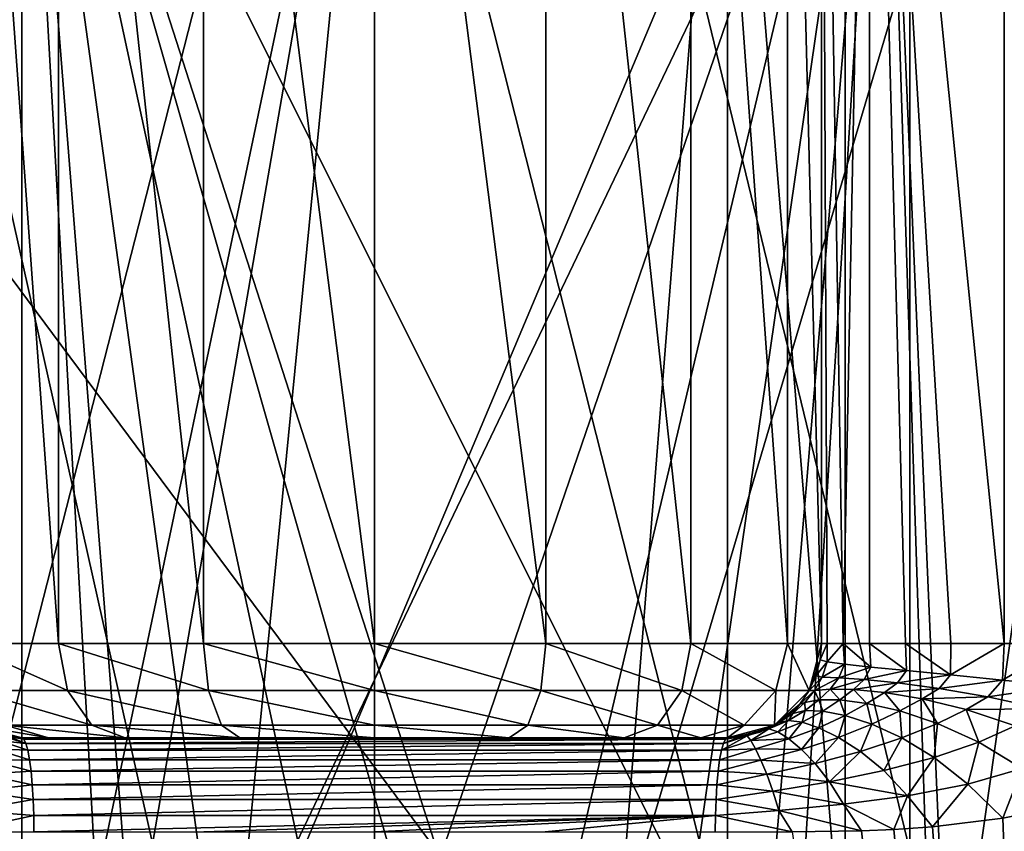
# Model space of a CAD drawing. Header units: millimetres. Extents: x -105 to 105, y -36 to 73.
# Tile 46 of 58: x -3 to 5, y 59 to 66. Entities that reach past the tile are written whole.
import ezdxf

# ---------------------------------------------------------------- set-up
doc = ezdxf.new("R2010")
doc.units = ezdxf.units.MM
doc.header["$LTSCALE"] = 81.481481
for name, color, linetype in [('102', 7, 'CONTINUOUS'), ('103', 7, 'CONTINUOUS'), ('104', 7, 'CONTINUOUS'), ('107', 7, 'CONTINUOUS'), ('183', 7, 'CONTINUOUS'), ('184', 7, 'CONTINUOUS'), ('187', 7, 'CONTINUOUS'), ('189', 7, 'CONTINUOUS'), ('268', 7, 'CONTINUOUS'), ('270', 7, 'CONTINUOUS'), ('275', 7, 'CONTINUOUS'), ('277', 7, 'CONTINUOUS'), ('278', 7, 'CONTINUOUS'), ('281', 7, 'CONTINUOUS'), ('282', 7, 'CONTINUOUS'), ('84', 7, 'CONTINUOUS'), ('86', 7, 'CONTINUOUS'), ('87', 7, 'CONTINUOUS'), ('88', 7, 'CONTINUOUS'), ('89', 7, 'CONTINUOUS'), ('90', 7, 'CONTINUOUS'), ('91', 7, 'CONTINUOUS'), ('92', 7, 'CONTINUOUS'), ('94', 7, 'CONTINUOUS'), ('95', 7, 'CONTINUOUS'), ('96', 7, 'CONTINUOUS')]:
    doc.layers.add(name, color=color, linetype=linetype)

msp = doc.modelspace()

# ---------------------------------------------------------------- linework, layer by layer
at = {"layer": '102', "color": 7, "linetype": 'CONTINUOUS'}
for points in [[(-3, 59.7965, -21.4319), (-3, 59.7965, 33.6641), (-3.4, 59.9037, 33.6641), (-3, 59.7965, -21.4319)], [(-3, 59.7965, -21.4319), (-3.4, 59.9037, 33.6641), (-3.1379, 59.8085, -21.1279), (-3, 59.7965, -21.4319)]]:
    msp.add_3dface(points, dxfattribs=at)
at = {"layer": '103', "color": 7, "linetype": 'CONTINUOUS'}
for points in [[(-2.9479, 59.6893, -21.8286), (-3.1959, 59.7734, -21.6896), (-3.2355, 59.7027, -21.855), (-2.9479, 59.6893, -21.8286)], [(-2.9644, 59.7483, -21.7032), (-3.1648, 59.813, -21.5084), (-3.1959, 59.7734, -21.6896), (-2.9644, 59.7483, -21.7032)], [(-2.9479, 59.6893, -21.8286), (-2.9644, 59.7483, -21.7032), (-3.1959, 59.7734, -21.6896), (-2.9479, 59.6893, -21.8286)], [(-2.9644, 59.7483, -21.7032), (-3.1444, 59.82, -21.3188), (-3.1648, 59.813, -21.5084), (-2.9644, 59.7483, -21.7032)], [(-2.9644, 59.7483, -21.7032), (-2.9819, 59.7843, -21.5697), (-3.1444, 59.82, -21.3188), (-2.9644, 59.7483, -21.7032)], [(-2.9819, 59.7843, -21.5697), (-3.1379, 59.8085, -21.1279), (-3.1444, 59.82, -21.3188), (-2.9819, 59.7843, -21.5697)], [(-2.9819, 59.7843, -21.5697), (-3, 59.7965, -21.4319), (-3.1379, 59.8085, -21.1279), (-2.9819, 59.7843, -21.5697)], [(-2.9331, 59.6093, -21.9418), (-3.2355, 59.7027, -21.855), (-3.2816, 59.6057, -22.0007), (-2.9331, 59.6093, -21.9418)], [(-2.9331, 59.6093, -21.9418), (-2.9479, 59.6893, -21.8286), (-3.2355, 59.7027, -21.855), (-2.9331, 59.6093, -21.9418)], [(-2.9202, 59.5107, -22.0396), (-3.2816, 59.6057, -22.0007), (-3.3313, 59.4856, -22.1245), (-2.9202, 59.5107, -22.0396)], [(-2.9202, 59.5107, -22.0396), (-2.9331, 59.6093, -21.9418), (-3.2816, 59.6057, -22.0007), (-2.9202, 59.5107, -22.0396)], [(-2.9098, 59.3965, -22.1189), (-2.9202, 59.5107, -22.0396), (-3.3313, 59.4856, -22.1245), (-2.9098, 59.3965, -22.1189)], [(-2.9098, 59.3965, -22.1189), (-3.3313, 59.4856, -22.1245), (-3.3819, 59.3429, -22.2216), (-2.9098, 59.3965, -22.1189)], [(-2.9022, 59.2701, -22.1773), (-3.3819, 59.3429, -22.2216), (-3.4308, 59.1786, -22.2846), (-2.9022, 59.2701, -22.1773)], [(-2.9022, 59.2701, -22.1773), (-2.9098, 59.3965, -22.1189), (-3.3819, 59.3429, -22.2216), (-2.9022, 59.2701, -22.1773)], [(-2.8975, 59.1354, -22.2131), (-2.9022, 59.2701, -22.1773), (-3.4308, 59.1786, -22.2846), (-2.8975, 59.1354, -22.2131)], [(-3.5435, 58.9958, -22.3199), (-2.8975, 59.1354, -22.2131), (-3.4308, 59.1786, -22.2846), (-3.5435, 58.9958, -22.3199)], [(-2.8959, 58.9965, -22.2251), (-2.8975, 59.1354, -22.2131), (-3.5435, 58.9958, -22.3199), (-2.8959, 58.9965, -22.2251)]]:
    msp.add_3dface(points, dxfattribs=at)
at = {"layer": '104', "color": 7, "linetype": 'CONTINUOUS'}
for points in [[(-6.1903, 71.9965, -65.6574), (0, 71.9965, -66.5359), (-5.4041, 50.8698, -65.8695), (-6.1903, 71.9965, -65.6574)], [(0, 71.9965, -66.5359), (0, 51.115, -66.5359), (-5.4041, 50.8698, -65.8695), (0, 71.9965, -66.5359)], [(-5.9194, 43.2965, -22.8378), (0, 43.2965, -22.0359), (-5.8829, 59.2388, -22.8277), (-5.9194, 43.2965, -22.8378)], [(-5.8829, 59.2388, -22.8277), (0, 43.2965, -22.0359), (-5.5752, 59.1578, -22.7457), (-5.8829, 59.2388, -22.8277)], [(-5.5752, 59.1578, -22.7457), (0, 43.2965, -22.0359), (-5.3359, 59.1113, -22.6852), (-5.5752, 59.1578, -22.7457)], [(-5.3359, 59.1113, -22.6852), (0, 43.2965, -22.0359), (-3.0943, 52.5133, -22.2521), (-5.3359, 59.1113, -22.6852)]]:
    msp.add_3dface(points, dxfattribs=at)
at = {"layer": '107', "color": 7, "linetype": 'CONTINUOUS'}
for points in [[(0, 50.4711, -64.7859), (-4.3305, 69.7965, -64.3233), (-4.9655, 50.2465, -64.1753), (0, 50.4711, -64.7859)], [(0, 50.4711, -64.7859), (0, 69.7965, -64.7859), (-4.3305, 69.7965, -64.3233), (0, 50.4711, -64.7859)], [(0, 69.7965, -23.7859), (-3.0923, 55.0847, -24.0205), (-4.3305, 69.7965, -24.2485), (0, 69.7965, -23.7859)], [(-3.0923, 55.0847, -24.0205), (0, 69.7965, -23.7859), (-2.3596, 56.1743, -23.9221), (-3.0923, 55.0847, -24.0205)], [(-2.3596, 56.1743, -23.9221), (0, 69.7965, -23.7859), (-1.2713, 56.8958, -23.8253), (-2.3596, 56.1743, -23.9221)], [(0, 69.7965, -23.7859), (0, 57.1465, -23.7859), (-1.2713, 56.8958, -23.8253), (0, 69.7965, -23.7859)]]:
    msp.add_3dface(points, dxfattribs=at)
at = {"layer": '183', "color": 7, "linetype": 'CONTINUOUS'}
for points in [[(4, 69.7965, -35.7859), (4, 50.7965, -35.7859), (4, 69.7965, -36.0432), (4, 69.7965, -35.7859)], [(4, 69.7965, -36.0432), (4, 50.7965, -35.7859), (4, 68.2965, -36.0432), (4, 69.7965, -36.0432)], [(4, 50.7965, -35.7859), (4, 50.7965, -37.7859), (4, 68.2965, -37.7859), (4, 50.7965, -35.7859)], [(4, 68.2965, -36.0432), (4, 50.7965, -35.7859), (4, 68.2965, -37.7859), (4, 68.2965, -36.0432)]]:
    msp.add_3dface(points, dxfattribs=at)
at = {"layer": '184', "color": 7, "linetype": 'CONTINUOUS'}
for points in [[(6.5, 50.7965, -50.7859), (-6.5, 50.7965, -50.7859), (-6.5, 68.2965, -50.7859), (6.5, 50.7965, -50.7859)], [(-2.2574, 68.2965, -50.7859), (6.5, 50.7965, -50.7859), (-6.5, 68.2965, -50.7859), (-2.2574, 68.2965, -50.7859)], [(2.2574, 68.2965, -50.7859), (6.5, 50.7965, -50.7859), (-2.2574, 68.2965, -50.7859), (2.2574, 68.2965, -50.7859)], [(6.5, 50.7965, -50.7859), (2.2574, 68.2965, -50.7859), (6.5, 68.2965, -50.7859), (6.5, 50.7965, -50.7859)]]:
    msp.add_3dface(points, dxfattribs=at)
at = {"layer": '187', "color": 7, "linetype": 'CONTINUOUS'}
for points in [[(-4, 50.7965, -35.7859), (4, 50.7965, -35.7859), (4, 69.7965, -35.7859), (-4, 50.7965, -35.7859)], [(-4, 50.7965, -35.7859), (4, 69.7965, -35.7859), (-4, 69.7965, -35.7859), (-4, 50.7965, -35.7859)]]:
    msp.add_3dface(points, dxfattribs=at)
at = {"layer": '189', "color": 7, "linetype": 'CONTINUOUS'}
for points in [[(4, 50.7965, -37.7859), (6.5, 50.7965, -37.7859), (6.5, 68.2965, -37.7859), (4, 50.7965, -37.7859)], [(4, 50.7965, -37.7859), (6.5, 68.2965, -37.7859), (4, 68.2965, -37.7859), (4, 50.7965, -37.7859)]]:
    msp.add_3dface(points, dxfattribs=at)
at = {"layer": '268', "color": 7, "linetype": 'CONTINUOUS'}
for points in [[(-3, 50.7965, -39.7359), (-4.55, 50.7965, -39.7359), (-4.55, 69.7965, -39.7359), (-3, 50.7965, -39.7359)], [(-3, 69.7965, -39.7359), (-3, 50.7965, -39.7359), (-4.55, 69.7965, -39.7359), (-3, 69.7965, -39.7359)]]:
    msp.add_3dface(points, dxfattribs=at)
at = {"layer": '270', "color": 7, "linetype": 'CONTINUOUS'}
for points in [[(3, 69.7965, -39.2359), (3, 69.7965, -39.7359), (3, 50.7965, -39.7359), (3, 69.7965, -39.2359)], [(3, 69.7965, -39.2359), (3, 50.7965, -39.7359), (3, 50.7965, -39.2359), (3, 69.7965, -39.2359)]]:
    msp.add_3dface(points, dxfattribs=at)
at = {"layer": '275', "color": 7, "linetype": 'CONTINUOUS'}
for points in [[(4.55, 69.7965, -48.8359), (-4.55, 69.7965, -48.8359), (-4.55, 50.7965, -48.8359), (4.55, 69.7965, -48.8359)], [(4.55, 50.7965, -48.8359), (4.55, 69.7965, -48.8359), (-4.55, 50.7965, -48.8359), (4.55, 50.7965, -48.8359)]]:
    msp.add_3dface(points, dxfattribs=at)
at = {"layer": '277', "color": 7, "linetype": 'CONTINUOUS'}
for points in [[(4.55, 69.7965, -39.7359), (4.55, 69.7965, -48.8359), (4.55, 50.7965, -48.8359), (4.55, 69.7965, -39.7359)], [(4.55, 69.7965, -39.7359), (4.55, 50.7965, -48.8359), (4.55, 50.7965, -39.7359), (4.55, 69.7965, -39.7359)]]:
    msp.add_3dface(points, dxfattribs=at)
at = {"layer": '278', "color": 7, "linetype": 'CONTINUOUS'}
for points in [[(3, 69.7965, -39.7359), (4.55, 69.7965, -39.7359), (4.55, 50.7965, -39.7359), (3, 69.7965, -39.7359)], [(3, 50.7965, -39.7359), (3, 69.7965, -39.7359), (4.55, 50.7965, -39.7359), (3, 50.7965, -39.7359)]]:
    msp.add_3dface(points, dxfattribs=at)
at = {"layer": '281', "color": 7, "linetype": 'CONTINUOUS'}
for points in [[(-3, 50.7965, -39.7359), (-3, 69.7965, -39.7359), (-3, 50.7965, -39.2359), (-3, 50.7965, -39.7359)], [(-3, 69.7965, -39.7359), (-3, 69.7965, -39.2359), (-3, 50.7965, -39.2359), (-3, 69.7965, -39.7359)]]:
    msp.add_3dface(points, dxfattribs=at)
at = {"layer": '282', "color": 7, "linetype": 'CONTINUOUS'}
for points in [[(-3, 69.7965, -39.2359), (3, 69.7965, -39.2359), (1.8186, 54.8466, -39.2359), (-3, 69.7965, -39.2359)], [(0, 55.8965, -39.2359), (-3, 69.7965, -39.2359), (1.05, 55.6151, -39.2359), (0, 55.8965, -39.2359)], [(-3, 69.7965, -39.2359), (0, 55.8965, -39.2359), (-1.0501, 55.6151, -39.2359), (-3, 69.7965, -39.2359)], [(-3, 69.7965, -39.2359), (1.8186, 54.8466, -39.2359), (1.05, 55.6151, -39.2359), (-3, 69.7965, -39.2359)], [(-3, 69.7965, -39.2359), (-1.0501, 55.6151, -39.2359), (-1.8186, 54.8465, -39.2359), (-3, 69.7965, -39.2359)], [(-3, 69.7965, -39.2359), (-1.8186, 54.8465, -39.2359), (-2.1, 53.7964, -39.2359), (-3, 69.7965, -39.2359)], [(-3, 69.7965, -39.2359), (-2.1, 53.7964, -39.2359), (-3, 50.7965, -39.2359), (-3, 69.7965, -39.2359)], [(3, 69.7965, -39.2359), (3, 50.7965, -39.2359), (1.8186, 54.8466, -39.2359), (3, 69.7965, -39.2359)]]:
    msp.add_3dface(points, dxfattribs=at)
at = {"layer": '84', "color": 7, "linetype": 'CONTINUOUS'}
for points in [[(0, 50.4711, -64.7859), (4.9643, 50.2466, -64.1757), (0, 69.7965, -64.7859), (0, 50.4711, -64.7859)], [(0, 69.7965, -64.7859), (4.9643, 50.2466, -64.1757), (4.3305, 69.7965, -64.3233), (0, 69.7965, -64.7859)], [(0, 69.7965, -23.7859), (4.3305, 69.7965, -24.2485), (0, 57.1465, -23.7859), (0, 69.7965, -23.7859)], [(0, 57.1465, -23.7859), (4.3305, 69.7965, -24.2485), (1.2729, 56.8952, -23.8254), (0, 57.1465, -23.7859)], [(1.2729, 56.8952, -23.8254), (4.3305, 69.7965, -24.2485), (2.3608, 56.1733, -23.9223), (1.2729, 56.8952, -23.8254)], [(2.3608, 56.1733, -23.9223), (4.3305, 69.7965, -24.2485), (3.0924, 55.0845, -24.0205), (2.3608, 56.1733, -23.9223)], [(4.3305, 69.7965, -24.2485), (3.35, 53.7965, -24.0615), (3.0924, 55.0845, -24.0205), (4.3305, 69.7965, -24.2485)], [(5.4663, 43.2965, -24.5282), (3.35, 53.7965, -24.0615), (4.3305, 69.7965, -24.2485), (5.4663, 43.2965, -24.5282)], [(8.4653, 69.7965, -25.6153), (5.4663, 43.2965, -24.5282), (4.3305, 69.7965, -24.2485), (8.4653, 69.7965, -25.6153)], [(4.3305, 69.7965, -64.3233), (4.9643, 50.2466, -64.1757), (8.4653, 69.7965, -62.9564), (4.3305, 69.7965, -64.3233)], [(4.9643, 50.2466, -64.1757), (9.6754, 49.5782, -62.359), (8.4653, 69.7965, -62.9564), (4.9643, 50.2466, -64.1757)]]:
    msp.add_3dface(points, dxfattribs=at)
at = {"layer": '86', "color": 7, "linetype": 'CONTINUOUS'}
for points in [[(0, 71.9965, -66.5359), (6.1903, 71.9965, -65.6574), (0, 51.115, -66.5359), (0, 71.9965, -66.5359)], [(0, 51.115, -66.5359), (6.1903, 71.9965, -65.6574), (5.4046, 50.8697, -65.8693), (0, 51.115, -66.5359)], [(4.7422, 59.0385, -22.5471), (5.9194, 43.2965, -22.8378), (5.3399, 59.112, -22.6862), (4.7422, 59.0385, -22.5471)], [(5.3399, 59.112, -22.6862), (5.9194, 43.2965, -22.8378), (5.583, 59.1595, -22.7477), (5.3399, 59.112, -22.6862)], [(4.1389, 59.0057, -22.4242), (5.9194, 43.2965, -22.8378), (4.4138, 59.017, -22.4781), (4.1389, 59.0057, -22.4242)], [(4.4138, 59.017, -22.4781), (5.9194, 43.2965, -22.8378), (4.7422, 59.0385, -22.5471), (4.4138, 59.017, -22.4781)], [(3.5492, 58.9958, -22.3208), (5.9194, 43.2965, -22.8378), (4.1389, 59.0057, -22.4242), (3.5492, 58.9958, -22.3208)]]:
    msp.add_3dface(points, dxfattribs=at)
at = {"layer": '87', "color": 7, "linetype": 'CONTINUOUS'}
for points in [[(3.788, 60.4585, -18.9796), (3.8457, 60.4408, -19.5884), (3.8456, 60.5965, -19.3323), (3.788, 60.4585, -18.9796)], [(3.8, 60.5965, -18.6754), (3.788, 60.4585, -18.9796), (3.8456, 60.5965, -19.3323), (3.8, 60.5965, -18.6754)], [(3.8456, 60.5965, -19.3323), (3.8457, 60.4408, -19.5884), (3.9817, 60.5965, -19.9765), (3.8456, 60.5965, -19.3323)], [(3.8457, 60.4408, -19.5884), (3.9934, 60.4212, -20.1853), (3.9817, 60.5965, -19.9765), (3.8457, 60.4408, -19.5884)], [(3.9934, 60.4212, -20.1853), (4.2194, 60.3968, -20.7592), (3.9817, 60.5965, -19.9765), (3.9934, 60.4212, -20.1853)], [(3.9817, 60.5965, -19.9765), (4.2194, 60.3968, -20.7592), (4.2055, 60.5965, -20.5958), (3.9817, 60.5965, -19.9765)], [(4.2194, 60.3968, -20.7592), (4.5206, 60.3667, -21.2995), (4.2055, 60.5965, -20.5958), (4.2194, 60.3968, -20.7592)], [(4.2055, 60.5965, -20.5958), (4.5206, 60.3667, -21.2995), (4.5128, 60.5965, -21.1781), (4.2055, 60.5965, -20.5958)], [(4.5206, 60.3667, -21.2995), (4.8949, 60.3303, -21.795), (4.5128, 60.5965, -21.1781), (4.5206, 60.3667, -21.2995)], [(4.5128, 60.5965, -21.1781), (4.8949, 60.3303, -21.795), (4.8977, 60.5965, -21.7123), (4.5128, 60.5965, -21.1781)], [(4.8949, 60.3303, -21.795), (5.3363, 60.2867, -22.2347), (5.3527, 60.5965, -22.1882), (4.8949, 60.3303, -21.795)], [(4.8977, 60.5965, -21.7123), (4.8949, 60.3303, -21.795), (5.3527, 60.5965, -22.1882), (4.8977, 60.5965, -21.7123)], [(5.3363, 60.2867, -22.2347), (5.8353, 60.2347, -22.6106), (5.8692, 60.5965, -22.5966), (5.3363, 60.2867, -22.2347)], [(5.3527, 60.5965, -22.1882), (5.3363, 60.2867, -22.2347), (5.8692, 60.5965, -22.5966), (5.3527, 60.5965, -22.1882)], [(3.788, 60.4585, -18.9796), (3.752, 60.3237, -19.2863), (3.8457, 60.4408, -19.5884), (3.788, 60.4585, -18.9796)], [(3.752, 60.3237, -19.2863), (3.804, 60.3113, -19.8409), (3.8457, 60.4408, -19.5884), (3.752, 60.3237, -19.2863)], [(3.8457, 60.4408, -19.5884), (3.804, 60.3113, -19.8409), (3.9934, 60.4212, -20.1853), (3.8457, 60.4408, -19.5884)], [(3.804, 60.3113, -19.8409), (3.9463, 60.3043, -20.3854), (3.9934, 60.4212, -20.1853), (3.804, 60.3113, -19.8409)], [(3.9934, 60.4212, -20.1853), (3.9463, 60.3043, -20.3854), (4.2194, 60.3968, -20.7592), (3.9934, 60.4212, -20.1853)], [(3.9463, 60.3043, -20.3854), (4.1613, 60.2898, -20.909), (4.2194, 60.3968, -20.7592), (3.9463, 60.3043, -20.3854)], [(4.2194, 60.3968, -20.7592), (4.1613, 60.2898, -20.909), (4.5206, 60.3667, -21.2995), (4.2194, 60.3968, -20.7592)], [(4.1613, 60.2898, -20.909), (4.4459, 60.2617, -21.4018), (4.5206, 60.3667, -21.2995), (4.1613, 60.2898, -20.909)], [(4.5206, 60.3667, -21.2995), (4.4459, 60.2617, -21.4018), (4.8949, 60.3303, -21.795), (4.5206, 60.3667, -21.2995)], [(3.752, 60.3237, -19.2863), (3.6932, 60.1971, -19.5929), (3.804, 60.3113, -19.8409), (3.752, 60.3237, -19.2863)], [(3.6932, 60.1971, -19.5929), (3.7387, 60.1987, -20.0895), (3.804, 60.3113, -19.8409), (3.6932, 60.1971, -19.5929)], [(3.804, 60.3113, -19.8409), (3.7387, 60.1987, -20.0895), (3.9463, 60.3043, -20.3854), (3.804, 60.3113, -19.8409)], [(3.7387, 60.1987, -20.0895), (3.8717, 60.2093, -20.5787), (3.9463, 60.3043, -20.3854), (3.7387, 60.1987, -20.0895)], [(3.9463, 60.3043, -20.3854), (3.8717, 60.2093, -20.5787), (4.1613, 60.2898, -20.909), (3.9463, 60.3043, -20.3854)], [(3.8717, 60.2093, -20.5787), (4.0712, 60.2066, -21.0498), (4.1613, 60.2898, -20.909), (3.8717, 60.2093, -20.5787)], [(4.1613, 60.2898, -20.909), (4.0712, 60.2066, -21.0498), (4.4459, 60.2617, -21.4018), (4.1613, 60.2898, -20.909)], [(4.4459, 60.2617, -21.4018), (4.7987, 60.2151, -21.853), (4.8949, 60.3303, -21.795), (4.4459, 60.2617, -21.4018)], [(4.8949, 60.3303, -21.795), (4.7987, 60.2151, -21.853), (5.3363, 60.2867, -22.2347), (4.8949, 60.3303, -21.795)], [(4.7987, 60.2151, -21.853), (5.2139, 60.1443, -22.2519), (5.3363, 60.2867, -22.2347), (4.7987, 60.2151, -21.853)], [(5.3363, 60.2867, -22.2347), (5.2139, 60.1443, -22.2519), (5.8353, 60.2347, -22.6106), (5.3363, 60.2867, -22.2347)], [(3.6132, 60.0827, -19.8994), (3.6561, 60.0962, -20.3352), (3.7387, 60.1987, -20.0895), (3.6132, 60.0827, -19.8994)], [(3.6932, 60.1971, -19.5929), (3.6132, 60.0827, -19.8994), (3.7387, 60.1987, -20.0895), (3.6932, 60.1971, -19.5929)], [(3.6561, 60.0962, -20.3352), (3.7769, 60.1171, -20.7664), (3.7387, 60.1987, -20.0895), (3.6561, 60.0962, -20.3352)], [(3.7387, 60.1987, -20.0895), (3.7769, 60.1171, -20.7664), (3.8717, 60.2093, -20.5787), (3.7387, 60.1987, -20.0895)], [(3.7769, 60.1171, -20.7664), (3.955, 60.1173, -21.1821), (3.8717, 60.2093, -20.5787), (3.7769, 60.1171, -20.7664)], [(3.8717, 60.2093, -20.5787), (3.955, 60.1173, -21.1821), (4.0712, 60.2066, -21.0498), (3.8717, 60.2093, -20.5787)], [(3.955, 60.1173, -21.1821), (4.1852, 60.0881, -21.5712), (4.0712, 60.2066, -21.0498), (3.955, 60.1173, -21.1821)], [(4.0712, 60.2066, -21.0498), (4.333, 60.1817, -21.4923), (4.4459, 60.2617, -21.4018), (4.0712, 60.2066, -21.0498)], [(4.0712, 60.2066, -21.0498), (4.1852, 60.0881, -21.5712), (4.333, 60.1817, -21.4923), (4.0712, 60.2066, -21.0498)], [(4.1852, 60.0881, -21.5712), (4.4644, 60.0245, -21.9247), (4.333, 60.1817, -21.4923), (4.1852, 60.0881, -21.5712)], [(4.4459, 60.2617, -21.4018), (4.333, 60.1817, -21.4923), (4.7987, 60.2151, -21.853), (4.4459, 60.2617, -21.4018)], [(4.333, 60.1817, -21.4923), (4.6548, 60.128, -21.8959), (4.7987, 60.2151, -21.853), (4.333, 60.1817, -21.4923)], [(4.333, 60.1817, -21.4923), (4.4644, 60.0245, -21.9247), (4.6548, 60.128, -21.8959), (4.333, 60.1817, -21.4923)], [(4.7987, 60.2151, -21.853), (4.6548, 60.128, -21.8959), (5.2139, 60.1443, -22.2519), (4.7987, 60.2151, -21.853)], [(5.2139, 60.1443, -22.2519), (5.6809, 60.0422, -22.5911), (5.8353, 60.2347, -22.6106), (5.2139, 60.1443, -22.2519)], [(3.5559, 60.0032, -20.5792), (3.6601, 60.0263, -20.9502), (3.6561, 60.0962, -20.3352), (3.5559, 60.0032, -20.5792)], [(3.6132, 60.0827, -19.8994), (3.5559, 60.0032, -20.5792), (3.6561, 60.0962, -20.3352), (3.6132, 60.0827, -19.8994)], [(3.6561, 60.0962, -20.3352), (3.6601, 60.0263, -20.9502), (3.7769, 60.1171, -20.7664), (3.6561, 60.0962, -20.3352)], [(3.6601, 60.0263, -20.9502), (3.8095, 60.0222, -21.308), (3.7769, 60.1171, -20.7664), (3.6601, 60.0263, -20.9502)], [(3.7769, 60.1171, -20.7664), (3.8095, 60.0222, -21.308), (3.955, 60.1173, -21.1821), (3.7769, 60.1171, -20.7664)], [(3.8095, 60.0222, -21.308), (3.9993, 59.9842, -21.6415), (3.955, 60.1173, -21.1821), (3.8095, 60.0222, -21.308)], [(3.955, 60.1173, -21.1821), (3.9993, 59.9842, -21.6415), (4.1852, 60.0881, -21.5712), (3.955, 60.1173, -21.1821)], [(4.4644, 60.0245, -21.9247), (4.7852, 59.9185, -22.2343), (4.6548, 60.128, -21.8959), (4.4644, 60.0245, -21.9247)], [(4.6548, 60.128, -21.8959), (5.0298, 60.0369, -22.2513), (5.2139, 60.1443, -22.2519), (4.6548, 60.128, -21.8959)], [(4.6548, 60.128, -21.8959), (4.7852, 59.9185, -22.2343), (5.0298, 60.0369, -22.2513), (4.6548, 60.128, -21.8959)], [(5.2139, 60.1443, -22.2519), (5.0298, 60.0369, -22.2513), (5.6809, 60.0422, -22.5911), (5.2139, 60.1443, -22.2519)], [(3.5145, 59.9839, -20.206), (3.5559, 60.0032, -20.5792), (3.5656, 60.0308, -20.0539), (3.5145, 59.9839, -20.206)], [(3.5182, 59.9423, -21.1331), (3.633, 59.9292, -21.4319), (3.6601, 60.0263, -20.9502), (3.5182, 59.9423, -21.1331)], [(3.5559, 60.0032, -20.5792), (3.5182, 59.9423, -21.1331), (3.6601, 60.0263, -20.9502), (3.5559, 60.0032, -20.5792)], [(3.5656, 60.0308, -20.0539), (3.5559, 60.0032, -20.5792), (3.6132, 60.0827, -19.8994), (3.5656, 60.0308, -20.0539)], [(3.6601, 60.0263, -20.9502), (3.633, 59.9292, -21.4319), (3.8095, 60.0222, -21.308), (3.6601, 60.0263, -20.9502)], [(3.633, 59.9292, -21.4319), (3.7764, 59.8808, -21.7088), (3.8095, 60.0222, -21.308), (3.633, 59.9292, -21.4319)], [(3.8095, 60.0222, -21.308), (3.7764, 59.8808, -21.7088), (3.9993, 59.9842, -21.6415), (3.8095, 60.0222, -21.308)], [(3.9993, 59.9842, -21.6415), (4.2258, 59.9106, -21.9427), (4.1852, 60.0881, -21.5712), (3.9993, 59.9842, -21.6415)], [(4.1852, 60.0881, -21.5712), (4.2258, 59.9106, -21.9427), (4.4644, 60.0245, -21.9247), (4.1852, 60.0881, -21.5712)], [(4.2258, 59.9106, -21.9427), (4.4821, 59.7955, -22.2056), (4.4644, 60.0245, -21.9247), (4.2258, 59.9106, -21.9427)], [(4.4644, 60.0245, -21.9247), (4.4821, 59.7955, -22.2056), (4.7852, 59.9185, -22.2343), (4.4644, 60.0245, -21.9247)], [(4.7852, 59.9185, -22.2343), (5.136, 59.7589, -22.4923), (5.0298, 60.0369, -22.2513), (4.7852, 59.9185, -22.2343)], [(5.0298, 60.0369, -22.2513), (5.4463, 59.8978, -22.5506), (5.6809, 60.0422, -22.5911), (5.0298, 60.0369, -22.2513)], [(5.0298, 60.0369, -22.2513), (5.136, 59.7589, -22.4923), (5.4463, 59.8978, -22.5506), (5.0298, 60.0369, -22.2513)], [(3.3519, 59.8715, -21.3179), (3.4273, 59.8465, -21.5577), (3.5182, 59.9423, -21.1331), (3.3519, 59.8715, -21.3179)], [(3.4363, 59.9238, -20.8232), (3.3519, 59.8715, -21.3179), (3.5182, 59.9423, -21.1331), (3.4363, 59.9238, -20.8232)], [(3.4002, 59.9038, -20.5126), (3.4363, 59.9238, -20.8232), (3.5145, 59.9839, -20.206), (3.4002, 59.9038, -20.5126)], [(3.5182, 59.9423, -21.1331), (3.4273, 59.8465, -21.5577), (3.633, 59.9292, -21.4319), (3.5182, 59.9423, -21.1331)], [(3.4273, 59.8465, -21.5577), (3.5205, 59.7869, -21.7783), (3.633, 59.9292, -21.4319), (3.4273, 59.8465, -21.5577)], [(3.4363, 59.9238, -20.8232), (3.5182, 59.9423, -21.1331), (3.5559, 60.0032, -20.5792), (3.4363, 59.9238, -20.8232)], [(3.5145, 59.9839, -20.206), (3.4363, 59.9238, -20.8232), (3.5559, 60.0032, -20.5792), (3.5145, 59.9839, -20.206)], [(3.633, 59.9292, -21.4319), (3.5205, 59.7869, -21.7783), (3.7764, 59.8808, -21.7088), (3.633, 59.9292, -21.4319)], [(3.7764, 59.8808, -21.7088), (3.9446, 59.7983, -21.9573), (3.9993, 59.9842, -21.6415), (3.7764, 59.8808, -21.7088)], [(3.9993, 59.9842, -21.6415), (3.9446, 59.7983, -21.9573), (4.2258, 59.9106, -21.9427), (3.9993, 59.9842, -21.6415)], [(3.1389, 59.8087, -21.1258), (3.1455, 59.8202, -21.317), (3.2737, 59.8448, -20.8192), (3.1389, 59.8087, -21.1258)], [(3.1455, 59.8202, -21.317), (3.1662, 59.8134, -21.5071), (3.2981, 59.8627, -21.0686), (3.1455, 59.8202, -21.317)], [(3.2737, 59.8448, -20.8192), (3.1455, 59.8202, -21.317), (3.2981, 59.8627, -21.0686), (3.2737, 59.8448, -20.8192)], [(3.1662, 59.8134, -21.5071), (3.1975, 59.7739, -21.6887), (3.3519, 59.8715, -21.3179), (3.1662, 59.8134, -21.5071)], [(3.2981, 59.8627, -21.0686), (3.1662, 59.8134, -21.5071), (3.3519, 59.8715, -21.3179), (3.2981, 59.8627, -21.0686)], [(3.3519, 59.8715, -21.3179), (3.1975, 59.7739, -21.6887), (3.4273, 59.8465, -21.5577), (3.3519, 59.8715, -21.3179)], [(3.4273, 59.8465, -21.5577), (3.1975, 59.7739, -21.6887), (3.5205, 59.7869, -21.7783), (3.4273, 59.8465, -21.5577)], [(3.2737, 59.8448, -20.8192), (3.2981, 59.8627, -21.0686), (3.4002, 59.9038, -20.5126), (3.2737, 59.8448, -20.8192)], [(3.2981, 59.8627, -21.0686), (3.3519, 59.8715, -21.3179), (3.4363, 59.9238, -20.8232), (3.2981, 59.8627, -21.0686)], [(3.4002, 59.9038, -20.5126), (3.2981, 59.8627, -21.0686), (3.4363, 59.9238, -20.8232), (3.4002, 59.9038, -20.5126)], [(3.5205, 59.7869, -21.7783), (3.6282, 59.6965, -21.9749), (3.7764, 59.8808, -21.7088), (3.5205, 59.7869, -21.7783)], [(3.7764, 59.8808, -21.7088), (3.6282, 59.6965, -21.9749), (3.9446, 59.7983, -21.9573), (3.7764, 59.8808, -21.7088)], [(3.9446, 59.7983, -21.9573), (4.1314, 59.6791, -22.1732), (4.2258, 59.9106, -21.9427), (3.9446, 59.7983, -21.9573)], [(4.2258, 59.9106, -21.9427), (4.1314, 59.6791, -22.1732), (4.4821, 59.7955, -22.2056), (4.2258, 59.9106, -21.9427)], [(4.4821, 59.7955, -22.2056), (4.7579, 59.6295, -22.4223), (4.7852, 59.9185, -22.2343), (4.4821, 59.7955, -22.2056)], [(4.7852, 59.9185, -22.2343), (4.7579, 59.6295, -22.4223), (5.136, 59.7589, -22.4923), (4.7852, 59.9185, -22.2343)], [(5.136, 59.7589, -22.4923), (5.5036, 59.5344, -22.6913), (5.4463, 59.8978, -22.5506), (5.136, 59.7589, -22.4923)], [(2.9644, 59.7483, -21.7032), (2.9479, 59.6893, -21.8286), (3.1662, 59.8134, -21.5071), (2.9644, 59.7483, -21.7032)], [(3.1662, 59.8134, -21.5071), (2.9479, 59.6893, -21.8286), (3.1975, 59.7739, -21.6887), (3.1662, 59.8134, -21.5071)], [(3.1975, 59.7739, -21.6887), (2.9479, 59.6893, -21.8286), (3.2376, 59.7032, -21.8544), (3.1975, 59.7739, -21.6887)], [(2.9819, 59.7843, -21.5697), (2.9644, 59.7483, -21.7032), (3.1455, 59.8202, -21.317), (2.9819, 59.7843, -21.5697)], [(3.1455, 59.8202, -21.317), (2.9644, 59.7483, -21.7032), (3.1662, 59.8134, -21.5071), (3.1455, 59.8202, -21.317)], [(3.1389, 59.8087, -21.1258), (2.9819, 59.7843, -21.5697), (3.1455, 59.8202, -21.317), (3.1389, 59.8087, -21.1258)], [(3, 59.7965, -21.4319), (2.9819, 59.7843, -21.5697), (3.1389, 59.8087, -21.1258), (3, 59.7965, -21.4319)], [(3.1975, 59.7739, -21.6887), (3.2376, 59.7032, -21.8544), (3.5205, 59.7869, -21.7783), (3.1975, 59.7739, -21.6887)], [(3.5205, 59.7869, -21.7783), (3.2376, 59.7032, -21.8544), (3.6282, 59.6965, -21.9749), (3.5205, 59.7869, -21.7783)], [(3.6282, 59.6965, -21.9749), (3.7453, 59.5759, -22.1445), (3.9446, 59.7983, -21.9573), (3.6282, 59.6965, -21.9749)], [(3.9446, 59.7983, -21.9573), (3.7453, 59.5759, -22.1445), (4.1314, 59.6791, -22.1732), (3.9446, 59.7983, -21.9573)], [(4.1314, 59.6791, -22.1732), (4.3289, 59.5164, -22.3493), (4.4821, 59.7955, -22.2056), (4.1314, 59.6791, -22.1732)], [(4.4821, 59.7955, -22.2056), (4.3289, 59.5164, -22.3493), (4.7579, 59.6295, -22.4223), (4.4821, 59.7955, -22.2056)], [(2.9479, 59.6893, -21.8286), (2.9331, 59.6093, -21.9418), (3.2376, 59.7032, -21.8544), (2.9479, 59.6893, -21.8286)], [(3.2376, 59.7032, -21.8544), (2.9331, 59.6093, -21.9418), (3.2841, 59.6064, -22.0005), (3.2376, 59.7032, -21.8544)], [(3.2376, 59.7032, -21.8544), (3.2841, 59.6064, -22.0005), (3.6282, 59.6965, -21.9749), (3.2376, 59.7032, -21.8544)], [(3.6282, 59.6965, -21.9749), (3.2841, 59.6064, -22.0005), (3.7453, 59.5759, -22.1445), (3.6282, 59.6965, -21.9749)], [(3.7453, 59.5759, -22.1445), (3.8664, 59.4219, -22.2808), (4.1314, 59.6791, -22.1732), (3.7453, 59.5759, -22.1445)], [(4.1314, 59.6791, -22.1732), (3.8664, 59.4219, -22.2808), (4.3289, 59.5164, -22.3493), (4.1314, 59.6791, -22.1732)], [(4.7579, 59.6295, -22.4223), (5.0422, 59.4028, -22.5834), (5.136, 59.7589, -22.4923), (4.7579, 59.6295, -22.4223)], [(5.136, 59.7589, -22.4923), (5.0422, 59.4028, -22.5834), (5.5036, 59.5344, -22.6913), (5.136, 59.7589, -22.4923)], [(2.9331, 59.6093, -21.9418), (2.9202, 59.5107, -22.0396), (3.2841, 59.6064, -22.0005), (2.9331, 59.6093, -21.9418)], [(3.2841, 59.6064, -22.0005), (2.9202, 59.5107, -22.0396), (3.3342, 59.4862, -22.1246), (3.2841, 59.6064, -22.0005)], [(3.2841, 59.6064, -22.0005), (3.3342, 59.4862, -22.1246), (3.7453, 59.5759, -22.1445), (3.2841, 59.6064, -22.0005)], [(4.3289, 59.5164, -22.3493), (4.5288, 59.3034, -22.4748), (4.7579, 59.6295, -22.4223), (4.3289, 59.5164, -22.3493)], [(4.7579, 59.6295, -22.4223), (4.5288, 59.3034, -22.4748), (5.0422, 59.4028, -22.5834), (4.7579, 59.6295, -22.4223)], [(2.9202, 59.5107, -22.0396), (2.9098, 59.3965, -22.1189), (3.3342, 59.4862, -22.1246), (2.9202, 59.5107, -22.0396)], [(3.7453, 59.5759, -22.1445), (3.3342, 59.4862, -22.1246), (3.8664, 59.4219, -22.2808), (3.7453, 59.5759, -22.1445)], [(4.3289, 59.5164, -22.3493), (3.8664, 59.4219, -22.2808), (4.5288, 59.3034, -22.4748), (4.3289, 59.5164, -22.3493)], [(5.0422, 59.4028, -22.5834), (5.3399, 59.112, -22.6862), (5.5036, 59.5344, -22.6913), (5.0422, 59.4028, -22.5834)], [(5.3399, 59.112, -22.6862), (5.583, 59.1595, -22.7477), (5.5036, 59.5344, -22.6913), (5.3399, 59.112, -22.6862)], [(3.3342, 59.4862, -22.1246), (2.9098, 59.3965, -22.1189), (3.3853, 59.3434, -22.222), (3.3342, 59.4862, -22.1246)], [(3.3342, 59.4862, -22.1246), (3.3853, 59.3434, -22.222), (3.8664, 59.4219, -22.2808), (3.3342, 59.4862, -22.1246)], [(2.9098, 59.3965, -22.1189), (2.9022, 59.2701, -22.1773), (3.3853, 59.3434, -22.222), (2.9098, 59.3965, -22.1189)], [(3.3853, 59.3434, -22.222), (2.9022, 59.2701, -22.1773), (3.4347, 59.1789, -22.2852), (3.3853, 59.3434, -22.222)], [(3.8664, 59.4219, -22.2808), (3.3853, 59.3434, -22.222), (3.986, 59.2312, -22.3737), (3.8664, 59.4219, -22.2808)], [(3.3853, 59.3434, -22.222), (3.4347, 59.1789, -22.2852), (3.986, 59.2312, -22.3737), (3.3853, 59.3434, -22.222)], [(3.8664, 59.4219, -22.2808), (3.986, 59.2312, -22.3737), (4.5288, 59.3034, -22.4748), (3.8664, 59.4219, -22.2808)], [(4.5288, 59.3034, -22.4748), (4.7422, 59.0385, -22.5471), (5.0422, 59.4028, -22.5834), (4.5288, 59.3034, -22.4748)], [(4.7422, 59.0385, -22.5471), (5.3399, 59.112, -22.6862), (5.0422, 59.4028, -22.5834), (4.7422, 59.0385, -22.5471)], [(2.9022, 59.2701, -22.1773), (2.8975, 59.1354, -22.2131), (3.4347, 59.1789, -22.2852), (2.9022, 59.2701, -22.1773)], [(3.986, 59.2312, -22.3737), (4.4138, 59.017, -22.4781), (4.5288, 59.3034, -22.4748), (3.986, 59.2312, -22.3737)], [(4.4138, 59.017, -22.4781), (4.7422, 59.0385, -22.5471), (4.5288, 59.3034, -22.4748), (4.4138, 59.017, -22.4781)], [(2.8975, 59.1354, -22.2131), (3.5492, 58.9958, -22.3208), (3.4347, 59.1789, -22.2852), (2.8975, 59.1354, -22.2131)], [(3.4347, 59.1789, -22.2852), (4.1389, 59.0057, -22.4242), (3.986, 59.2312, -22.3737), (3.4347, 59.1789, -22.2852)], [(3.5492, 58.9958, -22.3208), (4.1389, 59.0057, -22.4242), (3.4347, 59.1789, -22.2852), (3.5492, 58.9958, -22.3208)], [(4.1389, 59.0057, -22.4242), (4.4138, 59.017, -22.4781), (3.986, 59.2312, -22.3737), (4.1389, 59.0057, -22.4242)], [(2.8959, 58.9965, -22.2251), (3.5492, 58.9958, -22.3208), (2.8975, 59.1354, -22.2131), (2.8959, 58.9965, -22.2251)]]:
    msp.add_3dface(points, dxfattribs=at)
at = {"layer": '88', "color": 7, "linetype": 'CONTINUOUS'}
for points in [[(-3, 59.7965, -21.4319), (-2.9819, 59.7843, -21.5697), (-1.5032, 59.7965, -21.285), (-3, 59.7965, -21.4319)], [(2.9819, 59.7843, -21.5697), (3, 59.7965, -21.4319), (-2.9819, 59.7843, -21.5697), (2.9819, 59.7843, -21.5697)], [(3, 59.7965, -21.4319), (1.5032, 59.7965, -21.285), (-2.9819, 59.7843, -21.5697), (3, 59.7965, -21.4319)], [(1.5032, 59.7965, -21.285), (0, 59.7965, -21.2359), (-2.9819, 59.7843, -21.5697), (1.5032, 59.7965, -21.285)], [(-2.9819, 59.7843, -21.5697), (0, 59.7965, -21.2359), (-1.5032, 59.7965, -21.285), (-2.9819, 59.7843, -21.5697)], [(-2.9644, 59.7483, -21.7032), (2.9819, 59.7843, -21.5697), (-2.9819, 59.7843, -21.5697), (-2.9644, 59.7483, -21.7032)], [(2.9644, 59.7483, -21.7032), (2.9819, 59.7843, -21.5697), (-2.9644, 59.7483, -21.7032), (2.9644, 59.7483, -21.7032)], [(-2.9479, 59.6893, -21.8286), (2.9644, 59.7483, -21.7032), (-2.9644, 59.7483, -21.7032), (-2.9479, 59.6893, -21.8286)], [(2.9479, 59.6893, -21.8286), (2.9644, 59.7483, -21.7032), (-2.9479, 59.6893, -21.8286), (2.9479, 59.6893, -21.8286)], [(-2.9331, 59.6093, -21.9418), (2.9479, 59.6893, -21.8286), (-2.9479, 59.6893, -21.8286), (-2.9331, 59.6093, -21.9418)], [(2.9331, 59.6093, -21.9418), (2.9479, 59.6893, -21.8286), (-2.9331, 59.6093, -21.9418), (2.9331, 59.6093, -21.9418)], [(-2.9202, 59.5107, -22.0396), (2.9331, 59.6093, -21.9418), (-2.9331, 59.6093, -21.9418), (-2.9202, 59.5107, -22.0396)], [(2.9202, 59.5107, -22.0396), (2.9331, 59.6093, -21.9418), (-2.9202, 59.5107, -22.0396), (2.9202, 59.5107, -22.0396)], [(-2.9098, 59.3965, -22.1189), (2.9202, 59.5107, -22.0396), (-2.9202, 59.5107, -22.0396), (-2.9098, 59.3965, -22.1189)], [(2.9098, 59.3965, -22.1189), (2.9202, 59.5107, -22.0396), (-2.9098, 59.3965, -22.1189), (2.9098, 59.3965, -22.1189)], [(-2.9022, 59.2701, -22.1773), (2.9098, 59.3965, -22.1189), (-2.9098, 59.3965, -22.1189), (-2.9022, 59.2701, -22.1773)], [(2.9022, 59.2701, -22.1773), (2.9098, 59.3965, -22.1189), (-2.9022, 59.2701, -22.1773), (2.9022, 59.2701, -22.1773)], [(-2.8975, 59.1354, -22.2131), (2.9022, 59.2701, -22.1773), (-2.9022, 59.2701, -22.1773), (-2.8975, 59.1354, -22.2131)], [(2.8975, 59.1354, -22.2131), (2.9022, 59.2701, -22.1773), (-2.8975, 59.1354, -22.2131), (2.8975, 59.1354, -22.2131)], [(-2.8959, 58.9965, -22.2251), (2.8975, 59.1354, -22.2131), (-2.8975, 59.1354, -22.2131), (-2.8959, 58.9965, -22.2251)], [(-1.451, 58.9965, -22.0833), (2.8975, 59.1354, -22.2131), (-2.8959, 58.9965, -22.2251), (-1.451, 58.9965, -22.0833)], [(0, 58.9965, -22.0359), (2.8975, 59.1354, -22.2131), (-1.451, 58.9965, -22.0833), (0, 58.9965, -22.0359)], [(0, 58.9965, -22.0359), (1.451, 58.9965, -22.0833), (2.8975, 59.1354, -22.2131), (0, 58.9965, -22.0359)], [(1.451, 58.9965, -22.0833), (2.8959, 58.9965, -22.2251), (2.8975, 59.1354, -22.2131), (1.451, 58.9965, -22.0833)]]:
    msp.add_3dface(points, dxfattribs=at)
at = {"layer": '89', "color": 7, "linetype": 'CONTINUOUS'}
for points in [[(-3, 59.7965, -21.4319), (-1.5032, 59.7965, -21.285), (3, 59.7965, 33.6641), (-3, 59.7965, -21.4319)], [(-3, 59.7965, 33.6641), (-3, 59.7965, -21.4319), (3, 59.7965, 33.6641), (-3, 59.7965, 33.6641)], [(-2.7729, 59.7965, 34.8089), (-3, 59.7965, 33.6641), (2.7729, 59.7965, 34.8089), (-2.7729, 59.7965, 34.8089)], [(2.7729, 59.7965, 34.8089), (-3, 59.7965, 33.6641), (3, 59.7965, 33.6641), (2.7729, 59.7965, 34.8089)], [(-2.1213, 59.7965, 35.7854), (-2.7729, 59.7965, 34.8089), (2.1213, 59.7965, 35.7854), (-2.1213, 59.7965, 35.7854)], [(2.1213, 59.7965, 35.7854), (-2.7729, 59.7965, 34.8089), (2.7729, 59.7965, 34.8089), (2.1213, 59.7965, 35.7854)], [(-1.1448, 59.7965, 36.437), (-2.1213, 59.7965, 35.7854), (1.1448, 59.7965, 36.437), (-1.1448, 59.7965, 36.437)], [(1.1448, 59.7965, 36.437), (-2.1213, 59.7965, 35.7854), (2.1213, 59.7965, 35.7854), (1.1448, 59.7965, 36.437)], [(-1.5032, 59.7965, -21.285), (0, 59.7965, -21.2359), (3, 59.7965, 33.6641), (-1.5032, 59.7965, -21.285)], [(0, 59.7965, 36.6641), (-1.1448, 59.7965, 36.437), (1.1448, 59.7965, 36.437), (0, 59.7965, 36.6641)], [(0, 59.7965, -21.2359), (1.5032, 59.7965, -21.285), (3, 59.7965, 33.6641), (0, 59.7965, -21.2359)], [(1.5032, 59.7965, -21.285), (3, 59.7965, -21.4319), (3, 59.7965, 33.6641), (1.5032, 59.7965, -21.285)]]:
    msp.add_3dface(points, dxfattribs=at)
at = {"layer": '90', "color": 7, "linetype": 'CONTINUOUS'}
for points in [[(3.788, 60.4585, -18.9796), (3.8, 60.5965, -18.6754), (3.693, 60.1969, 33.6641), (3.788, 60.4585, -18.9796)], [(3.693, 60.1969, 33.6641), (3.8, 60.5965, -18.6754), (3.8, 60.5965, 33.6641), (3.693, 60.1969, 33.6641)], [(3.752, 60.3237, -19.2863), (3.788, 60.4585, -18.9796), (3.693, 60.1969, 33.6641), (3.752, 60.3237, -19.2863)], [(3.6932, 60.1971, -19.5929), (3.752, 60.3237, -19.2863), (3.693, 60.1969, 33.6641), (3.6932, 60.1971, -19.5929)], [(3.4, 59.9037, 33.6641), (3.6132, 60.0827, -19.8994), (3.693, 60.1969, 33.6641), (3.4, 59.9037, 33.6641)], [(3.6132, 60.0827, -19.8994), (3.6932, 60.1971, -19.5929), (3.693, 60.1969, 33.6641), (3.6132, 60.0827, -19.8994)], [(3.5656, 60.0308, -20.0539), (3.6132, 60.0827, -19.8994), (3.4, 59.9037, 33.6641), (3.5656, 60.0308, -20.0539)], [(3.5145, 59.9839, -20.206), (3.5656, 60.0308, -20.0539), (3.4, 59.9037, 33.6641), (3.5145, 59.9839, -20.206)], [(3.4002, 59.9038, -20.5126), (3.5145, 59.9839, -20.206), (3.4, 59.9037, 33.6641), (3.4002, 59.9038, -20.5126)], [(3, 59.7965, 33.6641), (3.2737, 59.8448, -20.8192), (3.4, 59.9037, 33.6641), (3, 59.7965, 33.6641)], [(3.1389, 59.8087, -21.1258), (3.2737, 59.8448, -20.8192), (3, 59.7965, 33.6641), (3.1389, 59.8087, -21.1258)], [(3.2737, 59.8448, -20.8192), (3.4002, 59.9038, -20.5126), (3.4, 59.9037, 33.6641), (3.2737, 59.8448, -20.8192)], [(3, 59.7965, -21.4319), (3.1389, 59.8087, -21.1258), (3, 59.7965, 33.6641), (3, 59.7965, -21.4319)]]:
    msp.add_3dface(points, dxfattribs=at)
at = {"layer": '91', "color": 7, "linetype": 'CONTINUOUS'}
for points in [[(-2.687, 60.5965, 36.3511), (-3.5107, 60.5965, 35.1183), (-2.6114, 60.1969, 36.2755), (-2.687, 60.5965, 36.3511)], [(-2.6114, 60.1969, 36.2755), (-3.5107, 60.5965, 35.1183), (-3.4119, 60.1969, 35.0774), (-2.6114, 60.1969, 36.2755)], [(-1.4542, 60.5965, 37.1749), (-2.687, 60.5965, 36.3511), (-1.4133, 60.1969, 37.076), (-1.4542, 60.5965, 37.1749)], [(-1.4133, 60.1969, 37.076), (-2.687, 60.5965, 36.3511), (-2.6114, 60.1969, 36.2755), (-1.4133, 60.1969, 37.076)], [(0, 60.5965, 37.4641), (-1.4542, 60.5965, 37.1749), (0, 60.1969, 37.3571), (0, 60.5965, 37.4641)], [(0, 60.1969, 37.3571), (-1.4542, 60.5965, 37.1749), (-1.4133, 60.1969, 37.076), (0, 60.1969, 37.3571)], [(1.4542, 60.5965, 37.1749), (0, 60.5965, 37.4641), (1.4133, 60.1969, 37.076), (1.4542, 60.5965, 37.1749)], [(1.4133, 60.1969, 37.076), (0, 60.5965, 37.4641), (0, 60.1969, 37.3571), (1.4133, 60.1969, 37.076)], [(2.6114, 60.1969, 36.2755), (1.4542, 60.5965, 37.1749), (1.4133, 60.1969, 37.076), (2.6114, 60.1969, 36.2755)], [(2.687, 60.5965, 36.3511), (1.4542, 60.5965, 37.1749), (2.6114, 60.1969, 36.2755), (2.687, 60.5965, 36.3511)], [(3.4119, 60.1969, 35.0774), (2.687, 60.5965, 36.3511), (2.6114, 60.1969, 36.2755), (3.4119, 60.1969, 35.0774)], [(3.5107, 60.5965, 35.1183), (2.687, 60.5965, 36.3511), (3.4119, 60.1969, 35.0774), (3.5107, 60.5965, 35.1183)], [(3.693, 60.1969, 33.6641), (3.5107, 60.5965, 35.1183), (3.4119, 60.1969, 35.0774), (3.693, 60.1969, 33.6641)], [(3.693, 60.1969, 33.6641), (3.8, 60.5965, 33.6641), (3.5107, 60.5965, 35.1183), (3.693, 60.1969, 33.6641)], [(-2.6114, 60.1969, 36.2755), (-3.4119, 60.1969, 35.0774), (-2.4042, 59.9037, 36.0683), (-2.6114, 60.1969, 36.2755)], [(-2.4042, 59.9037, 36.0683), (-3.4119, 60.1969, 35.0774), (-3.1412, 59.9037, 34.9652), (-2.4042, 59.9037, 36.0683)], [(-1.4133, 60.1969, 37.076), (-2.6114, 60.1969, 36.2755), (-1.3011, 59.9037, 36.8053), (-1.4133, 60.1969, 37.076)], [(-1.3011, 59.9037, 36.8053), (-2.6114, 60.1969, 36.2755), (-2.4042, 59.9037, 36.0683), (-1.3011, 59.9037, 36.8053)], [(0, 60.1969, 37.3571), (-1.4133, 60.1969, 37.076), (0, 59.9037, 37.0641), (0, 60.1969, 37.3571)], [(0, 59.9037, 37.0641), (-1.4133, 60.1969, 37.076), (-1.3011, 59.9037, 36.8053), (0, 59.9037, 37.0641)], [(1.4133, 60.1969, 37.076), (0, 60.1969, 37.3571), (1.3011, 59.9037, 36.8053), (1.4133, 60.1969, 37.076)], [(1.3011, 59.9037, 36.8053), (0, 60.1969, 37.3571), (0, 59.9037, 37.0641), (1.3011, 59.9037, 36.8053)], [(2.4042, 59.9037, 36.0683), (1.4133, 60.1969, 37.076), (1.3011, 59.9037, 36.8053), (2.4042, 59.9037, 36.0683)], [(2.6114, 60.1969, 36.2755), (1.4133, 60.1969, 37.076), (2.4042, 59.9037, 36.0683), (2.6114, 60.1969, 36.2755)], [(3.1412, 59.9037, 34.9652), (2.6114, 60.1969, 36.2755), (2.4042, 59.9037, 36.0683), (3.1412, 59.9037, 34.9652)], [(3.4119, 60.1969, 35.0774), (2.6114, 60.1969, 36.2755), (3.1412, 59.9037, 34.9652), (3.4119, 60.1969, 35.0774)], [(3.4, 59.9037, 33.6641), (3.4119, 60.1969, 35.0774), (3.1412, 59.9037, 34.9652), (3.4, 59.9037, 33.6641)], [(3.4, 59.9037, 33.6641), (3.693, 60.1969, 33.6641), (3.4119, 60.1969, 35.0774), (3.4, 59.9037, 33.6641)], [(-3, 59.7965, 33.6641), (-2.7729, 59.7965, 34.8089), (-3.4, 59.9037, 33.6641), (-3, 59.7965, 33.6641)], [(-2.7729, 59.7965, 34.8089), (-3.1412, 59.9037, 34.9652), (-3.4, 59.9037, 33.6641), (-2.7729, 59.7965, 34.8089)], [(-2.7729, 59.7965, 34.8089), (-2.1213, 59.7965, 35.7854), (-3.1412, 59.9037, 34.9652), (-2.7729, 59.7965, 34.8089)], [(-2.1213, 59.7965, 35.7854), (-2.4042, 59.9037, 36.0683), (-3.1412, 59.9037, 34.9652), (-2.1213, 59.7965, 35.7854)], [(-2.1213, 59.7965, 35.7854), (-1.1448, 59.7965, 36.437), (-2.4042, 59.9037, 36.0683), (-2.1213, 59.7965, 35.7854)], [(-1.1448, 59.7965, 36.437), (-1.3011, 59.9037, 36.8053), (-2.4042, 59.9037, 36.0683), (-1.1448, 59.7965, 36.437)], [(-1.1448, 59.7965, 36.437), (0, 59.7965, 36.6641), (-1.3011, 59.9037, 36.8053), (-1.1448, 59.7965, 36.437)], [(0, 59.7965, 36.6641), (0, 59.9037, 37.0641), (-1.3011, 59.9037, 36.8053), (0, 59.7965, 36.6641)], [(0, 59.7965, 36.6641), (1.1448, 59.7965, 36.437), (0, 59.9037, 37.0641), (0, 59.7965, 36.6641)], [(1.1448, 59.7965, 36.437), (1.3011, 59.9037, 36.8053), (0, 59.9037, 37.0641), (1.1448, 59.7965, 36.437)], [(1.1448, 59.7965, 36.437), (2.1213, 59.7965, 35.7854), (1.3011, 59.9037, 36.8053), (1.1448, 59.7965, 36.437)], [(2.1213, 59.7965, 35.7854), (2.4042, 59.9037, 36.0683), (1.3011, 59.9037, 36.8053), (2.1213, 59.7965, 35.7854)], [(2.1213, 59.7965, 35.7854), (2.7729, 59.7965, 34.8089), (2.4042, 59.9037, 36.0683), (2.1213, 59.7965, 35.7854)], [(2.7729, 59.7965, 34.8089), (3.1412, 59.9037, 34.9652), (2.4042, 59.9037, 36.0683), (2.7729, 59.7965, 34.8089)], [(2.7729, 59.7965, 34.8089), (3, 59.7965, 33.6641), (3.1412, 59.9037, 34.9652), (2.7729, 59.7965, 34.8089)], [(3, 59.7965, 33.6641), (3.4, 59.9037, 33.6641), (3.1412, 59.9037, 34.9652), (3, 59.7965, 33.6641)]]:
    msp.add_3dface(points, dxfattribs=at)
at = {"layer": '92', "color": 7, "linetype": 'CONTINUOUS'}
for points in [[(-3.5107, 60.5965, 35.1183), (-2.687, 60.5965, 36.3511), (-3.5107, 71.9965, 35.1183), (-3.5107, 60.5965, 35.1183)], [(-3.5107, 71.9965, 35.1183), (-2.687, 60.5965, 36.3511), (-2.687, 71.9965, 36.3511), (-3.5107, 71.9965, 35.1183)], [(-2.687, 60.5965, 36.3511), (-1.4542, 60.5965, 37.1749), (-2.687, 71.9965, 36.3511), (-2.687, 60.5965, 36.3511)], [(-2.687, 71.9965, 36.3511), (-1.4542, 60.5965, 37.1749), (-1.4542, 71.9965, 37.1749), (-2.687, 71.9965, 36.3511)], [(-1.4542, 60.5965, 37.1749), (0, 60.5965, 37.4641), (-1.4542, 71.9965, 37.1749), (-1.4542, 60.5965, 37.1749)], [(0, 60.5965, 37.4641), (0, 71.9965, 37.4641), (-1.4542, 71.9965, 37.1749), (0, 60.5965, 37.4641)]]:
    msp.add_3dface(points, dxfattribs=at)
at = {"layer": '94', "color": 7, "linetype": 'CONTINUOUS'}
for points in [[(0, 60.5965, 37.4641), (1.4542, 60.5965, 37.1749), (0, 71.9965, 37.4641), (0, 60.5965, 37.4641)], [(0, 71.9965, 37.4641), (1.4542, 60.5965, 37.1749), (1.4542, 71.9965, 37.1749), (0, 71.9965, 37.4641)], [(1.4542, 60.5965, 37.1749), (2.687, 60.5965, 36.3511), (1.4542, 71.9965, 37.1749), (1.4542, 60.5965, 37.1749)], [(2.687, 60.5965, 36.3511), (2.687, 71.9965, 36.3511), (1.4542, 71.9965, 37.1749), (2.687, 60.5965, 36.3511)], [(2.687, 60.5965, 36.3511), (3.5107, 60.5965, 35.1183), (2.687, 71.9965, 36.3511), (2.687, 60.5965, 36.3511)], [(3.5107, 60.5965, 35.1183), (3.5107, 71.9965, 35.1183), (2.687, 71.9965, 36.3511), (3.5107, 60.5965, 35.1183)], [(3.5107, 60.5965, 35.1183), (3.8, 60.5965, 33.6641), (3.5107, 71.9965, 35.1183), (3.5107, 60.5965, 35.1183)], [(3.8, 60.5965, 33.6641), (3.8, 71.9965, 33.6641), (3.5107, 71.9965, 35.1183), (3.8, 60.5965, 33.6641)]]:
    msp.add_3dface(points, dxfattribs=at)
at = {"layer": '95', "color": 7, "linetype": 'CONTINUOUS'}
for points in [[(3.8, 60.5965, 33.6641), (3.8, 60.5965, -18.6754), (3.8, 71.9965, 33.6641), (3.8, 60.5965, 33.6641)], [(3.8, 71.9965, 33.6641), (3.8, 60.5965, -18.6754), (3.8, 71.9965, -18.6754), (3.8, 71.9965, 33.6641)]]:
    msp.add_3dface(points, dxfattribs=at)
at = {"layer": '96', "color": 7, "linetype": 'CONTINUOUS'}
for points in [[(3.8, 60.5965, -18.6754), (3.8456, 60.5965, -19.3323), (3.8, 71.9965, -18.6754), (3.8, 60.5965, -18.6754)], [(3.8456, 60.5965, -19.3323), (3.9817, 60.5965, -19.9765), (3.8, 71.9965, -18.6754), (3.8456, 60.5965, -19.3323)], [(3.8, 71.9965, -18.6754), (3.9817, 60.5965, -19.9765), (4.2055, 71.9965, -20.5957), (3.8, 71.9965, -18.6754)], [(3.9817, 60.5965, -19.9765), (4.2055, 60.5965, -20.5958), (4.2055, 71.9965, -20.5957), (3.9817, 60.5965, -19.9765)], [(4.2055, 60.5965, -20.5958), (4.5128, 60.5965, -21.1781), (4.2055, 71.9965, -20.5957), (4.2055, 60.5965, -20.5958)], [(4.5128, 60.5965, -21.1781), (4.8977, 60.5965, -21.7123), (4.2055, 71.9965, -20.5957), (4.5128, 60.5965, -21.1781)], [(4.8977, 60.5965, -21.7123), (5.3527, 60.5965, -22.1882), (4.2055, 71.9965, -20.5957), (4.8977, 60.5965, -21.7123)], [(4.2055, 71.9965, -20.5957), (5.3527, 60.5965, -22.1882), (5.3527, 71.9965, -22.1882), (4.2055, 71.9965, -20.5957)], [(5.3527, 60.5965, -22.1882), (5.8692, 60.5965, -22.5966), (5.3527, 71.9965, -22.1882), (5.3527, 60.5965, -22.1882)]]:
    msp.add_3dface(points, dxfattribs=at)

doc.saveas('drawing.dxf')
